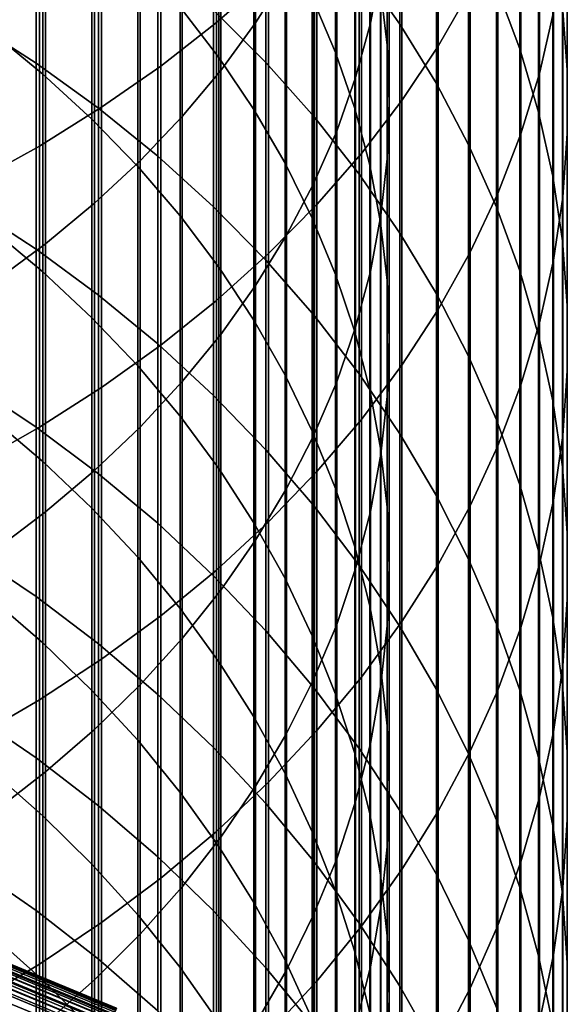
# Model space of a CAD drawing. Header units: metres. Extents: x -28 to 70, y -218 to 28.
# Tile 108 of 256: x 6.51 to 10.5, y -183.75 to -176.58. Entities that reach past the tile are written whole.
import ezdxf

# ---------------------------------------------------------------- set-up
doc = ezdxf.new("R2010")
doc.units = ezdxf.units.M
doc.layers.add('solid_10_261_432_XXX', color=7, linetype='CONTINUOUS')

msp = doc.modelspace()

# ---------------------------------------------------------------- linework, layer by layer
at = {"layer": 'solid_10_261_432_XXX'}
for points in [[(7.940866, -174.519897, 462.402313), (7.940866, -176.602325, 460.319885), (8.320464, -176.269012, 459.995636), (8.320464, -174.195633, 462.069)], [(8.451611, -174.283463, 458.064056), (8.451611, -176.246445, 455.989807), (8.225739, -176.603821, 456.318787), (8.225739, -174.631638, 458.402771)], [(9.139276, -174.348801, 454.242889), (9.139276, -176.206467, 452.168274), (9.062361, -176.606247, 452.516449), (9.062361, -174.738831, 454.601959)], [(9.555864, -174.797318, 458.563965), (9.555864, -176.77388, 456.475342), (9.788918, -176.366898, 456.100677), (9.788918, -174.400803, 458.178223)], [(7.535316, -174.828491, 462.719543), (7.535316, -176.91954, 460.628479), (7.940866, -176.602325, 460.319885), (7.940866, -174.519897, 462.402313)], [(9.136041, -174.594009, 450.763977), (9.136041, -176.355728, 448.683929), (9.183583, -176.767609, 449.023132), (9.183583, -174.996384, 451.11441)], [(8.225739, -174.631638, 458.402771), (8.225739, -176.603821, 456.318787), (7.971979, -176.950928, 456.638306), (7.971979, -174.969803, 458.73175)], [(9.276731, -175.032608, 444.200226), (9.276731, -176.613312, 442.110565), (8.980496, -176.192627, 441.801392), (8.980496, -174.620605, 443.879547)], [(10.293597, -175.096573, 454.931274), (10.293597, -176.972931, 452.835785), (10.395164, -176.526779, 452.447235), (10.395164, -174.661301, 454.530579)], [(9.062361, -174.738831, 454.601959), (9.062361, -176.606247, 452.516449), (8.954721, -177.001984, 452.861084), (8.954721, -175.124924, 454.957367)], [(10.150299, -175.11731, 447.664001), (10.150299, -176.793411, 445.570709), (9.980146, -176.339142, 445.217133), (9.980146, -174.672958, 447.298065)], [(10.495243, -175.172348, 451.267639), (10.495243, -176.947723, 449.171478), (10.460032, -176.485153, 448.790527), (10.460032, -174.720444, 450.874084)], [(8.639299, -174.750351, 447.361786), (8.639299, -176.418259, 445.278717), (8.80873, -176.81929, 445.590851), (8.80873, -175.142624, 447.684845)], [(9.291579, -175.18364, 458.939789), (9.291579, -177.17041, 456.840363), (9.555864, -176.77388, 456.475342), (9.555864, -174.797318, 458.563965)], [(7.105137, -175.120422, 463.019623), (7.105137, -177.219635, 460.92041), (7.535316, -176.91954, 460.628479), (7.535316, -174.828491, 462.719543)], [(7.675883, -174.911865, 444.106262), (7.675883, -176.490021, 442.019958), (7.958051, -176.856934, 442.289642), (7.958051, -175.27121, 444.385925)], [(7.971979, -174.969803, 458.73175), (7.971979, -176.950928, 456.638306), (7.69119, -177.28656, 456.947296), (7.69119, -175.296799, 459.049866)], [(8.301037, -175.395569, 441.215546), (8.301037, -176.89389, 439.117035), (7.920033, -176.512695, 438.852722), (7.920033, -175.021805, 440.940826)], [(9.183583, -174.996384, 451.11441), (9.183583, -176.767609, 449.023132), (9.199989, -177.180923, 449.363525), (9.199989, -175.400162, 451.466064)], [(9.542647, -175.457306, 444.530762), (9.542647, -177.046936, 442.429291), (9.276731, -176.613312, 442.110565), (9.276731, -175.032608, 444.200226)], [(10.158388, -175.526871, 455.327362), (10.158388, -177.413971, 453.219879), (10.293597, -176.972931, 452.835785), (10.293597, -175.096573, 454.931274)], [(6.651737, -175.39473, 463.301605), (6.651737, -177.501617, 461.194733), (7.105137, -177.219635, 460.92041), (7.105137, -175.120422, 463.019623)], [(8.80873, -175.142624, 447.684845), (8.80873, -176.81929, 445.590851), (8.948297, -177.227432, 445.908508), (8.948297, -175.541855, 448.013641)], [(8.954721, -175.124924, 454.957367), (8.954721, -177.001984, 452.861084), (8.816721, -177.392319, 453.201019), (8.816721, -175.505737, 455.307922)], [(10.287278, -175.568451, 448.035553), (10.287278, -177.254623, 445.929688), (10.150299, -176.793411, 445.570709), (10.150299, -175.11731, 447.664001)], [(6.627111, -175.484894, 438.140045), (6.627111, -176.898422, 436.040253), (6.150862, -176.592514, 435.840393), (6.150862, -175.184601, 437.931854)], [(6.297833, -175.172638, 441.051697), (6.297833, -176.666519, 438.959381), (6.677495, -176.977081, 439.174713), (6.677495, -175.477158, 441.275513)], [(8.996925, -175.558517, 459.304443), (8.996925, -177.555191, 457.19458), (9.291579, -177.17041, 456.840363), (9.291579, -175.18364, 458.939789)], [(10.496152, -175.625015, 451.661896), (10.496152, -177.411087, 449.55307), (10.495243, -176.947723, 449.171478), (10.495243, -175.172348, 451.267639)], [(7.69119, -175.296799, 459.049866), (7.69119, -177.28656, 456.947296), (7.384325, -177.609619, 457.24469), (7.384325, -175.611542, 459.356049)], [(7.958051, -175.27121, 444.385925), (7.958051, -176.856934, 442.289642), (8.213237, -177.23645, 442.568573), (8.213237, -175.642899, 444.675232)], [(6.176596, -175.650528, 463.564575), (6.176596, -177.764557, 461.450531), (6.651737, -177.501617, 461.194733), (6.651737, -175.39473, 463.301605)], [(8.65491, -175.78627, 441.502716), (8.65491, -177.292343, 439.393311), (8.301037, -176.89389, 439.117035), (8.301037, -175.395569, 441.215546)], [(9.199989, -175.400162, 451.466064), (9.199989, -177.180923, 449.363525), (9.185204, -177.594284, 449.703949), (9.185204, -175.803986, 451.817749)], [(9.777374, -175.89328, 444.870117), (9.777374, -177.492111, 442.7565), (9.542647, -177.046936, 442.429291), (9.542647, -175.457306, 444.530762)], [(7.0817, -175.807037, 438.363434), (7.0817, -177.226608, 436.254669), (6.627111, -176.898422, 436.040253), (6.627111, -175.484894, 438.140045)], [(6.677495, -175.477158, 441.275513), (6.677495, -176.977081, 439.174713), (7.034518, -177.305283, 439.402283), (7.034518, -175.798965, 441.512024)], [(8.816721, -175.505737, 455.307922), (8.816721, -177.392319, 453.201019), (8.648828, -177.77594, 453.535126), (8.648828, -175.880005, 455.652466)], [(9.989978, -175.95076, 455.71759), (9.989978, -177.848465, 453.598297), (10.158388, -177.413971, 453.219879), (10.158388, -175.526871, 455.327362)], [(8.672868, -175.9207, 459.656799), (8.672868, -177.926941, 457.536804), (8.996925, -177.555191, 457.19458), (8.996925, -175.558517, 459.304443)], [(8.948297, -175.541855, 448.013641), (8.948297, -177.227432, 445.908508), (9.057523, -177.641281, 446.230652), (9.057523, -175.946686, 448.347046)], [(10.390635, -176.024902, 448.411469), (10.390635, -177.721252, 446.292877), (10.287278, -177.254623, 445.929688), (10.287278, -175.568451, 448.035553)], [(7.384325, -175.611542, 459.356049), (7.384325, -177.609619, 457.24469), (7.052423, -177.918976, 457.52948), (7.052423, -175.912933, 459.649231)], [(8.213237, -175.642899, 444.675232), (8.213237, -177.23645, 442.568573), (8.440577, -177.627289, 442.855865), (8.440577, -176.025681, 444.973175)], [(10.462755, -176.076981, 452.055511), (10.462755, -177.873734, 449.934113), (10.496152, -177.411087, 449.55307), (10.496152, -175.625015, 451.661896)], [(7.034518, -175.798965, 441.512024), (7.034518, -177.305283, 439.402283), (7.367691, -177.650009, 439.641327), (7.367691, -176.136963, 441.760468)], [(7.513144, -176.150024, 438.601257), (7.513144, -177.576004, 436.482941), (7.0817, -177.226608, 436.254669), (7.0817, -175.807037, 438.363434)], [(8.980496, -176.192627, 441.801392), (8.980496, -177.706772, 439.680664), (8.65491, -177.292343, 439.393311), (8.65491, -175.78627, 441.502716)], [(9.185204, -175.803986, 451.817749), (9.185204, -177.594284, 449.703949), (9.139276, -178.006271, 450.043243), (9.139276, -176.206467, 452.168274)], [(8.648828, -175.880005, 455.652466), (8.648828, -177.77594, 453.535126), (8.451611, -178.151535, 453.862244), (8.451611, -176.246445, 455.989807)], [(7.052423, -175.912933, 459.649231), (7.052423, -177.918976, 457.52948), (6.69661, -178.213608, 457.80069), (6.69661, -176.199966, 459.928467)], [(8.320464, -176.269012, 459.995636), (8.320464, -178.28447, 457.865936), (8.672868, -177.926941, 457.536804), (8.672868, -175.9207, 459.656799)], [(9.057523, -175.946686, 448.347046), (9.057523, -177.641281, 446.230652), (9.136041, -178.059464, 446.556122), (9.136041, -176.355728, 448.683929)], [(9.980146, -176.339142, 445.217133), (9.980146, -177.947357, 443.091095), (9.777374, -177.492111, 442.7565), (9.777374, -175.89328, 444.870117)], [(9.788918, -176.366898, 456.100677), (9.788918, -178.274979, 453.969757), (9.989978, -177.848465, 453.598297), (9.989978, -175.95076, 455.71759)], [(8.440577, -176.025681, 444.973175), (8.440577, -177.627289, 442.855865), (8.639299, -178.028137, 443.150482), (8.639299, -176.418259, 445.278717)], [(10.460032, -176.485153, 448.790527), (10.460032, -178.191772, 446.659088), (10.390635, -177.721252, 446.292877), (10.390635, -176.024902, 448.411469)], [(10.395164, -176.526779, 452.447235), (10.395164, -178.334152, 450.313293), (10.462755, -177.873734, 449.934113), (10.462755, -176.076981, 452.055511)], [(7.367691, -176.136963, 441.760468), (7.367691, -177.650009, 439.641327), (7.675883, -178.010071, 439.890991), (7.675883, -176.490021, 442.019958)], [(7.920033, -176.512695, 438.852722), (7.920033, -177.94548, 436.724335), (7.513144, -177.576004, 436.482941), (7.513144, -176.150024, 438.601257)], [(6.69661, -176.199966, 459.928467), (6.69661, -178.213608, 457.80069), (6.318093, -178.492493, 458.057434), (6.318093, -176.47168, 460.19281)], [(8.451611, -176.246445, 455.989807), (8.451611, -178.151535, 453.862244), (8.225739, -178.517838, 454.181244), (8.225739, -176.603821, 456.318787)], [(9.276731, -176.613312, 442.110565), (9.276731, -178.135818, 439.97818), (8.980496, -177.706772, 439.680664), (8.980496, -176.192627, 441.801392)], [(9.139276, -176.206467, 452.168274), (9.139276, -178.006271, 450.043243), (9.062361, -178.415497, 450.38028), (9.062361, -176.606247, 452.516449)], [(7.940866, -176.602325, 460.319885), (7.940866, -178.626587, 458.180878), (8.320464, -178.28447, 457.865936), (8.320464, -176.269012, 459.995636)], [(9.136041, -176.355728, 448.683929), (9.136041, -178.059464, 446.556122), (9.183583, -178.48053, 446.88385), (9.183583, -176.767609, 449.023132)], [(9.555864, -176.77388, 456.475342), (9.555864, -178.692154, 454.333038), (9.788918, -178.274979, 453.969757), (9.788918, -176.366898, 456.100677)], [(10.150299, -176.793411, 445.570709), (10.150299, -178.411209, 443.432037), (9.980146, -177.947357, 443.091095), (9.980146, -176.339142, 445.217133)], [(8.639299, -176.418259, 445.278717), (8.639299, -178.028137, 443.150482), (8.80873, -178.437622, 443.451447), (8.80873, -176.81929, 445.590851)], [(7.675883, -176.490021, 442.019958), (7.675883, -178.010071, 439.890991), (7.958051, -178.384277, 440.150452), (7.958051, -176.856934, 442.289642)], [(8.301037, -176.89389, 439.117035), (8.301037, -178.333801, 436.978027), (7.920033, -177.94548, 436.724335), (7.920033, -176.512695, 438.852722)], [(10.293597, -176.972931, 452.835785), (10.293597, -178.790833, 450.689392), (10.395164, -178.334152, 450.313293), (10.395164, -176.526779, 452.447235)], [(10.495243, -176.947723, 449.171478), (10.495243, -178.664658, 447.027161), (10.460032, -178.191772, 446.659088), (10.460032, -176.485153, 448.790527)], [(6.627111, -176.898422, 436.040253), (6.627111, -178.253555, 433.902283), (6.150862, -177.942261, 433.710938), (6.150862, -176.592514, 435.840393)], [(7.535316, -176.91954, 460.628479), (7.535316, -178.952194, 458.480621), (7.940866, -178.626587, 458.180878), (7.940866, -176.602325, 460.319885)], [(8.225739, -176.603821, 456.318787), (8.225739, -178.517838, 454.181244), (7.971979, -178.873611, 454.491089), (7.971979, -176.950928, 456.638306)], [(6.297833, -176.666519, 438.959381), (6.297833, -178.102188, 436.826691), (6.677495, -178.418564, 437.033417), (6.677495, -176.977081, 439.174713)], [(9.062361, -176.606247, 452.516449), (9.062361, -178.415497, 450.38028), (8.954721, -178.820572, 450.713898), (8.954721, -177.001984, 452.861084)], [(9.542647, -177.046936, 442.429291), (9.542647, -178.578064, 440.284821), (9.276731, -178.135818, 439.97818), (9.276731, -176.613312, 442.110565)], [(8.80873, -176.81929, 445.590851), (8.80873, -178.437622, 443.451447), (8.948297, -178.854355, 443.757751), (8.948297, -177.227432, 445.908508)], [(9.183583, -176.767609, 449.023132), (9.183583, -178.48053, 446.88385), (9.199989, -178.903076, 447.212738), (9.199989, -177.180923, 449.363525)], [(9.291579, -177.17041, 456.840363), (9.291579, -179.098587, 454.687012), (9.555864, -178.692154, 454.333038), (9.555864, -176.77388, 456.475342)], [(10.287278, -177.254623, 445.929688), (10.287278, -178.882126, 443.778168), (10.150299, -178.411209, 443.432037), (10.150299, -176.793411, 445.570709)], [(7.958051, -176.856934, 442.289642), (7.958051, -178.384277, 440.150452), (8.213237, -178.771347, 440.418823), (8.213237, -177.23645, 442.568573)], [(7.0817, -177.226608, 436.254669), (7.0817, -178.587524, 434.107574), (6.627111, -178.253555, 433.902283), (6.627111, -176.898422, 436.040253)], [(7.105137, -177.219635, 460.92041), (7.105137, -179.260208, 458.76416), (7.535316, -178.952194, 458.480621), (7.535316, -176.91954, 460.628479)], [(7.971979, -176.950928, 456.638306), (7.971979, -178.873611, 454.491089), (7.69119, -179.217636, 454.79071), (7.69119, -177.28656, 456.947296)], [(8.65491, -177.292343, 439.393311), (8.65491, -178.739731, 437.243225), (8.301037, -178.333801, 436.978027), (8.301037, -176.89389, 439.117035)], [(10.496152, -177.411087, 449.55307), (10.496152, -179.138367, 447.395874), (10.495243, -178.664658, 447.027161), (10.495243, -176.947723, 449.171478)], [(6.677495, -176.977081, 439.174713), (6.677495, -178.418564, 437.033417), (7.034518, -178.752914, 437.251831), (7.034518, -177.305283, 439.402283)], [(8.954721, -177.001984, 452.861084), (8.954721, -178.820572, 450.713898), (8.816721, -179.220123, 451.042938), (8.816721, -177.392319, 453.201019)], [(10.158388, -177.413971, 453.219879), (10.158388, -179.242279, 451.061188), (10.293597, -178.790833, 450.689392), (10.293597, -176.972931, 452.835785)], [(9.777374, -177.492111, 442.7565), (9.777374, -179.032089, 440.59964), (9.542647, -178.578064, 440.284821), (9.542647, -177.046936, 442.429291)], [(8.996925, -177.555191, 457.19458), (8.996925, -179.492966, 455.030487), (9.291579, -179.098587, 454.687012), (9.291579, -177.17041, 456.840363)], [(6.651737, -177.501617, 461.194733), (6.651737, -179.549637, 459.030609), (7.105137, -179.260208, 458.76416), (7.105137, -177.219635, 460.92041)], [(7.513144, -177.576004, 436.482941), (7.513144, -178.943085, 434.326141), (7.0817, -178.587524, 434.107574), (7.0817, -177.226608, 436.254669)], [(8.213237, -177.23645, 442.568573), (8.213237, -178.771347, 440.418823), (8.440577, -179.169952, 440.695221), (8.440577, -177.627289, 442.855865)], [(8.948297, -177.227432, 445.908508), (8.948297, -178.854355, 443.757751), (9.057523, -179.276932, 444.068329), (9.057523, -177.641281, 446.230652)], [(9.199989, -177.180923, 449.363525), (9.199989, -178.903076, 447.212738), (9.185204, -179.325653, 447.541626), (9.185204, -177.594284, 449.703949)], [(7.034518, -177.305283, 439.402283), (7.034518, -178.752914, 437.251831), (7.367691, -179.10408, 437.481293), (7.367691, -177.650009, 439.641327)], [(7.69119, -177.28656, 456.947296), (7.69119, -179.217636, 454.79071), (7.384325, -179.548752, 455.079071), (7.384325, -177.609619, 457.24469)], [(8.980496, -177.706772, 439.680664), (8.980496, -179.161911, 437.519073), (8.65491, -178.739731, 437.243225), (8.65491, -177.292343, 439.393311)], [(10.390635, -177.721252, 446.292877), (10.390635, -179.358582, 444.128357), (10.287278, -178.882126, 443.778168), (10.287278, -177.254623, 445.929688)], [(8.816721, -177.392319, 453.201019), (8.816721, -179.220123, 451.042938), (8.648828, -179.612793, 451.366333), (8.648828, -177.77594, 453.535126)], [(9.989978, -177.848465, 453.598297), (9.989978, -179.687042, 451.42749), (10.158388, -179.242279, 451.061188), (10.158388, -177.413971, 453.219879)], [(10.462755, -177.873734, 449.934113), (10.462755, -179.611328, 447.763977), (10.496152, -179.138367, 447.395874), (10.496152, -177.411087, 449.55307)], [(6.176596, -177.764557, 461.450531), (6.176596, -179.819534, 459.279053), (6.651737, -179.549637, 459.030609), (6.651737, -177.501617, 461.194733)], [(9.980146, -177.947357, 443.091095), (9.980146, -179.496384, 440.92157), (9.777374, -179.032089, 440.59964), (9.777374, -177.492111, 442.7565)], [(7.920033, -177.94548, 436.724335), (7.920033, -179.319061, 434.557251), (7.513144, -178.943085, 434.326141), (7.513144, -177.576004, 436.482941)], [(8.672868, -177.926941, 457.536804), (8.672868, -179.874008, 455.362335), (8.996925, -179.492966, 455.030487), (8.996925, -177.555191, 457.19458)], [(9.185204, -177.594284, 449.703949), (9.185204, -179.325653, 447.541626), (9.139276, -179.746826, 447.869446), (9.139276, -178.006271, 450.043243)], [(7.384325, -177.609619, 457.24469), (7.384325, -179.548752, 455.079071), (7.052423, -179.865845, 455.355225), (7.052423, -177.918976, 457.52948)], [(7.367691, -177.650009, 439.641327), (7.367691, -179.10408, 437.481293), (7.675883, -179.470901, 437.720917), (7.675883, -178.010071, 439.890991)], [(8.440577, -177.627289, 442.855865), (8.440577, -179.169952, 440.695221), (8.639299, -179.578766, 440.978699), (8.639299, -178.028137, 443.150482)], [(9.057523, -177.641281, 446.230652), (9.057523, -179.276932, 444.068329), (9.136041, -179.703918, 444.382172), (9.136041, -178.059464, 446.556122)], [(9.276731, -178.135818, 439.97818), (9.276731, -179.598999, 437.804626), (8.980496, -179.161911, 437.519073), (8.980496, -177.706772, 439.680664)], [(10.460032, -178.191772, 446.659088), (10.460032, -179.83902, 444.481476), (10.390635, -179.358582, 444.128357), (10.390635, -177.721252, 446.292877)], [(8.648828, -177.77594, 453.535126), (8.648828, -179.612793, 451.366333), (8.451611, -179.997269, 451.682983), (8.451611, -178.151535, 453.862244)], [(9.788918, -178.274979, 453.969757), (9.788918, -180.123642, 451.787048), (9.989978, -179.687042, 451.42749), (9.989978, -177.848465, 453.598297)], [(10.395164, -178.334152, 450.313293), (10.395164, -180.082031, 448.130341), (10.462755, -179.611328, 447.763977), (10.462755, -177.873734, 449.934113)], [(6.627111, -178.253555, 433.902283), (6.627111, -179.549271, 431.727783), (6.150862, -179.232834, 431.545105), (6.150862, -177.942261, 433.710938)], [(7.052423, -177.918976, 457.52948), (7.052423, -179.865845, 455.355225), (6.69661, -180.167831, 455.618225), (6.69661, -178.213608, 457.80069)], [(8.301037, -178.333801, 436.978027), (8.301037, -179.714233, 434.800171), (7.920033, -179.319061, 434.557251), (7.920033, -177.94548, 436.724335)], [(8.320464, -178.28447, 457.865936), (8.320464, -180.240463, 455.681488), (8.672868, -179.874008, 455.362335), (8.672868, -177.926941, 457.536804)], [(10.150299, -178.411209, 443.432037), (10.150299, -179.969437, 441.249573), (9.980146, -179.496384, 440.92157), (9.980146, -177.947357, 443.091095)], [(7.675883, -178.010071, 439.890991), (7.675883, -179.470901, 437.720917), (7.958051, -179.852112, 437.970001), (7.958051, -178.384277, 440.150452)], [(8.639299, -178.028137, 443.150482), (8.639299, -179.578766, 440.978699), (8.80873, -179.996384, 441.26825), (8.80873, -178.437622, 443.451447)], [(9.139276, -178.006271, 450.043243), (9.139276, -179.746826, 447.869446), (9.062361, -180.165192, 448.195068), (9.062361, -178.415497, 450.38028)], [(6.297833, -178.102188, 436.826691), (6.297833, -179.478531, 434.655273), (6.677495, -179.800491, 434.85318), (6.677495, -178.418564, 437.033417)], [(9.136041, -178.059464, 446.556122), (9.136041, -179.703918, 444.382172), (9.183583, -180.13385, 444.698181), (9.183583, -178.48053, 446.88385)], [(8.451611, -178.151535, 453.862244), (8.451611, -179.997269, 451.682983), (8.225739, -180.372223, 451.99176), (8.225739, -178.517838, 454.181244)], [(9.542647, -178.578064, 440.284821), (9.542647, -180.04953, 438.098969), (9.276731, -179.598999, 437.804626), (9.276731, -178.135818, 439.97818)], [(6.69661, -178.213608, 457.80069), (6.69661, -180.167831, 455.618225), (6.318093, -180.45369, 455.867188), (6.318093, -178.492493, 458.057434)], [(7.0817, -178.587524, 434.107574), (7.0817, -179.888779, 431.923798), (6.627111, -179.549271, 431.727783), (6.627111, -178.253555, 433.902283)], [(10.495243, -178.664658, 447.027161), (10.495243, -180.321869, 444.836365), (10.460032, -179.83902, 444.481476), (10.460032, -178.191772, 446.659088)], [(7.940866, -178.626587, 458.180878), (7.940866, -180.591141, 455.986877), (8.320464, -180.240463, 455.681488), (8.320464, -178.28447, 457.865936)], [(9.555864, -178.692154, 454.333038), (9.555864, -180.550659, 452.138733), (9.788918, -180.123642, 451.787048), (9.788918, -178.274979, 453.969757)], [(7.958051, -178.384277, 440.150452), (7.958051, -179.852112, 437.970001), (8.213237, -180.246414, 438.2276), (8.213237, -178.771347, 440.418823)], [(8.65491, -178.739731, 437.243225), (8.65491, -180.127319, 435.054077), (8.301037, -179.714233, 434.800171), (8.301037, -178.333801, 436.978027)], [(10.293597, -178.790833, 450.689392), (10.293597, -180.548889, 448.493713), (10.395164, -180.082031, 448.130341), (10.395164, -178.334152, 450.313293)], [(6.677495, -178.418564, 437.033417), (6.677495, -179.800491, 434.85318), (7.034518, -180.140732, 435.062317), (7.034518, -178.752914, 437.251831)], [(8.80873, -178.437622, 443.451447), (8.80873, -179.996384, 441.26825), (8.948297, -180.421402, 441.562958), (8.948297, -178.854355, 443.757751)], [(9.062361, -178.415497, 450.38028), (9.062361, -180.165192, 448.195068), (8.954721, -180.5793, 448.517395), (8.954721, -178.820572, 450.713898)], [(10.287278, -178.882126, 443.778168), (10.287278, -180.449722, 441.582581), (10.150299, -179.969437, 441.249573), (10.150299, -178.411209, 443.432037)], [(8.225739, -178.517838, 454.181244), (8.225739, -180.372223, 451.99176), (7.971979, -180.736404, 452.291687), (7.971979, -178.873611, 454.491089)], [(9.183583, -178.48053, 446.88385), (9.183583, -180.13385, 444.698181), (9.199989, -180.565292, 445.015289), (9.199989, -178.903076, 447.212738)], [(7.513144, -178.943085, 434.326141), (7.513144, -180.250214, 432.132477), (7.0817, -179.888779, 431.923798), (7.0817, -178.587524, 434.107574)], [(9.777374, -179.032089, 440.59964), (9.777374, -180.512039, 438.401154), (9.542647, -180.04953, 438.098969), (9.542647, -178.578064, 440.284821)], [(7.535316, -178.952194, 458.480621), (7.535316, -180.924881, 456.277527), (7.940866, -180.591141, 455.986877), (7.940866, -178.626587, 458.180878)], [(10.496152, -179.138367, 447.395874), (10.496152, -180.805557, 445.191864), (10.495243, -180.321869, 444.836365), (10.495243, -178.664658, 447.027161)], [(7.034518, -178.752914, 437.251831), (7.034518, -180.140732, 435.062317), (7.367691, -180.498093, 435.281982), (7.367691, -179.10408, 437.481293)], [(8.980496, -179.161911, 437.519073), (8.980496, -180.556946, 435.318176), (8.65491, -180.127319, 435.054077), (8.65491, -178.739731, 437.243225)], [(9.291579, -179.098587, 454.687012), (9.291579, -180.96669, 452.481354), (9.555864, -180.550659, 452.138733), (9.555864, -178.692154, 454.333038)], [(8.213237, -178.771347, 440.418823), (8.213237, -180.246414, 438.2276), (8.440577, -180.652496, 438.49292), (8.440577, -179.169952, 440.695221)], [(8.954721, -178.820572, 450.713898), (8.954721, -180.5793, 448.517395), (8.816721, -180.987778, 448.835297), (8.816721, -179.220123, 451.042938)], [(10.158388, -179.242279, 451.061188), (10.158388, -181.010422, 448.852936), (10.293597, -180.548889, 448.493713), (10.293597, -178.790833, 450.689392)], [(7.971979, -178.873611, 454.491089), (7.971979, -180.736404, 452.291687), (7.69119, -181.088547, 452.581726), (7.69119, -179.217636, 454.79071)], [(8.948297, -178.854355, 443.757751), (8.948297, -180.421402, 441.562958), (9.057523, -180.852386, 441.861786), (9.057523, -179.276932, 444.068329)], [(10.390635, -179.358582, 444.128357), (10.390635, -180.935654, 441.919525), (10.287278, -180.449722, 441.582581), (10.287278, -178.882126, 443.778168)], [(7.105137, -179.260208, 458.76416), (7.105137, -181.240601, 456.55249), (7.535316, -180.924881, 456.277527), (7.535316, -178.952194, 458.480621)], [(7.920033, -179.319061, 434.557251), (7.920033, -180.632416, 432.353149), (7.513144, -180.250214, 432.132477), (7.513144, -178.943085, 434.326141)], [(9.199989, -178.903076, 447.212738), (9.199989, -180.565292, 445.015289), (9.185204, -180.99678, 445.332428), (9.185204, -179.325653, 447.541626)], [(9.980146, -179.496384, 440.92157), (9.980146, -180.985031, 438.710175), (9.777374, -180.512039, 438.401154), (9.777374, -179.032089, 440.59964)], [(7.367691, -179.10408, 437.481293), (7.367691, -180.498093, 435.281982), (7.675883, -180.871368, 435.511444), (7.675883, -179.470901, 437.720917)], [(8.996925, -179.492966, 455.030487), (8.996925, -181.370392, 452.813812), (9.291579, -180.96669, 452.481354), (9.291579, -179.098587, 454.687012)], [(8.440577, -179.169952, 440.695221), (8.440577, -180.652496, 438.49292), (8.639299, -181.06897, 438.764984), (8.639299, -179.578766, 440.978699)], [(9.276731, -179.598999, 437.804626), (9.276731, -181.001724, 435.591583), (8.980496, -180.556946, 435.318176), (8.980496, -179.161911, 437.519073)], [(10.462755, -179.611328, 447.763977), (10.462755, -181.288483, 445.546814), (10.496152, -180.805557, 445.191864), (10.496152, -179.138367, 447.395874)], [(6.627111, -179.549271, 431.727783), (6.627111, -180.784576, 429.518433), (6.150862, -180.463226, 429.344513), (6.150862, -179.232834, 431.545105)], [(7.69119, -179.217636, 454.79071), (7.69119, -181.088547, 452.581726), (7.384325, -181.42749, 452.86087), (7.384325, -179.548752, 455.079071)], [(8.816721, -179.220123, 451.042938), (8.816721, -180.987778, 448.835297), (8.648828, -181.389206, 449.147766), (8.648828, -179.612793, 451.366333)], [(9.989978, -179.687042, 451.42749), (9.989978, -181.465103, 449.206848), (10.158388, -181.010422, 448.852936), (10.158388, -179.242279, 451.061188)], [(6.651737, -179.549637, 459.030609), (6.651737, -181.537262, 456.810852), (7.105137, -181.240601, 456.55249), (7.105137, -179.260208, 458.76416)], [(8.301037, -179.714233, 434.800171), (8.301037, -181.034134, 432.585083), (7.920033, -180.632416, 432.353149), (7.920033, -179.319061, 434.557251)], [(9.057523, -179.276932, 444.068329), (9.057523, -180.852386, 441.861786), (9.136041, -181.287842, 442.163727), (9.136041, -179.703918, 444.382172)], [(9.185204, -179.325653, 447.541626), (9.185204, -180.99678, 445.332428), (9.139276, -181.426834, 445.648499), (9.139276, -179.746826, 447.869446)], [(10.460032, -179.83902, 444.481476), (10.460032, -181.425629, 442.259277), (10.390635, -180.935654, 441.919525), (10.390635, -179.358582, 444.128357)], [(7.675883, -179.470901, 437.720917), (7.675883, -180.871368, 435.511444), (7.958051, -181.259293, 435.749908), (7.958051, -179.852112, 437.970001)], [(6.297833, -179.478531, 434.655273), (6.297833, -180.794525, 432.446747), (6.677495, -181.121826, 432.635712), (6.677495, -179.800491, 434.85318)], [(8.672868, -179.874008, 455.362335), (8.672868, -181.760437, 453.13504), (8.996925, -181.370392, 452.813812), (8.996925, -179.492966, 455.030487)], [(10.150299, -179.969437, 441.249573), (10.150299, -181.466949, 439.025024), (9.980146, -180.985031, 438.710175), (9.980146, -179.496384, 440.92157)], [(6.176596, -179.819534, 459.279053), (6.176596, -181.813889, 457.051788), (6.651737, -181.537262, 456.810852), (6.651737, -179.549637, 459.030609)], [(7.0817, -179.888779, 431.923798), (7.0817, -181.129349, 429.705017), (6.627111, -180.784576, 429.518433), (6.627111, -179.549271, 431.727783)], [(7.384325, -179.548752, 455.079071), (7.384325, -181.42749, 452.86087), (7.052423, -181.752075, 453.128174), (7.052423, -179.865845, 455.355225)], [(8.648828, -179.612793, 451.366333), (8.648828, -181.389206, 449.147766), (8.451611, -181.782257, 449.453674), (8.451611, -179.997269, 451.682983)], [(8.639299, -179.578766, 440.978699), (8.639299, -181.06897, 438.764984), (8.80873, -181.4944, 439.042938), (8.80873, -179.996384, 441.26825)], [(9.542647, -180.04953, 438.098969), (9.542647, -181.46019, 435.873383), (9.276731, -181.001724, 435.591583), (9.276731, -179.598999, 437.804626)], [(10.395164, -180.082031, 448.130341), (10.395164, -181.769089, 445.900055), (10.462755, -181.288483, 445.546814), (10.462755, -179.611328, 447.763977)], [(9.788918, -180.123642, 451.787048), (9.788918, -181.911438, 449.55423), (9.989978, -181.465103, 449.206848), (9.989978, -179.687042, 451.42749)], [(8.65491, -180.127319, 435.054077), (8.65491, -181.454056, 432.827515), (8.301037, -181.034134, 432.585083), (8.301037, -179.714233, 434.800171)], [(9.139276, -179.746826, 447.869446), (9.139276, -181.426834, 445.648499), (9.062361, -181.854004, 445.962463), (9.062361, -180.165192, 448.195068)], [(9.136041, -179.703918, 444.382172), (9.136041, -181.287842, 442.163727), (9.183583, -181.726334, 442.467773), (9.183583, -180.13385, 444.698181)], [(6.677495, -179.800491, 434.85318), (6.677495, -181.121826, 432.635712), (7.034518, -181.467697, 432.835388), (7.034518, -180.140732, 435.062317)], [(7.052423, -179.865845, 455.355225), (7.052423, -181.752075, 453.128174), (6.69661, -182.061188, 453.382751), (6.69661, -180.167831, 455.618225)], [(7.513144, -180.250214, 432.132477), (7.513144, -181.496414, 429.903656), (7.0817, -181.129349, 429.705017), (7.0817, -179.888779, 431.923798)], [(7.958051, -179.852112, 437.970001), (7.958051, -181.259293, 435.749908), (8.213237, -181.660553, 435.996552), (8.213237, -180.246414, 438.2276)], [(8.320464, -180.240463, 455.681488), (8.320464, -182.135544, 453.44397), (8.672868, -181.760437, 453.13504), (8.672868, -179.874008, 455.362335)], [(10.495243, -180.321869, 444.836365), (10.495243, -181.918076, 442.600739), (10.460032, -181.425629, 442.259277), (10.460032, -179.83902, 444.481476)], [(10.287278, -180.449722, 441.582581), (10.287278, -181.956223, 439.344666), (10.150299, -181.466949, 439.025024), (10.150299, -179.969437, 441.249573)], [(8.451611, -179.997269, 451.682983), (8.451611, -181.782257, 449.453674), (8.225739, -182.165573, 449.752045), (8.225739, -180.372223, 451.99176)], [(8.80873, -179.996384, 441.26825), (8.80873, -181.4944, 439.042938), (8.948297, -181.927383, 439.325836), (8.948297, -180.421402, 441.562958)], [(9.777374, -180.512039, 438.401154), (9.777374, -181.930862, 436.16272), (9.542647, -181.46019, 435.873383), (9.542647, -180.04953, 438.098969)], [(10.293597, -180.548889, 448.493713), (10.293597, -182.245804, 446.250458), (10.395164, -181.769089, 445.900055), (10.395164, -180.082031, 448.130341)], [(6.69661, -180.167831, 455.618225), (6.69661, -182.061188, 453.382751), (6.318093, -182.353806, 453.623718), (6.318093, -180.45369, 455.867188)], [(7.034518, -180.140732, 435.062317), (7.034518, -181.467697, 432.835388), (7.367691, -181.830978, 433.045135), (7.367691, -180.498093, 435.281982)], [(8.980496, -180.556946, 435.318176), (8.980496, -181.890793, 433.079681), (8.65491, -181.454056, 432.827515), (8.65491, -180.127319, 435.054077)], [(9.062361, -180.165192, 448.195068), (9.062361, -181.854004, 445.962463), (8.954721, -182.27684, 446.273254), (8.954721, -180.5793, 448.517395)], [(9.183583, -180.13385, 444.698181), (9.183583, -181.726334, 442.467773), (9.199989, -182.166351, 442.772888), (9.199989, -180.565292, 445.015289)], [(9.555864, -180.550659, 452.138733), (9.555864, -182.347992, 449.894012), (9.788918, -181.911438, 449.55423), (9.788918, -180.123642, 451.787048)], [(7.920033, -180.632416, 432.353149), (7.920033, -181.884552, 430.113708), (7.513144, -181.496414, 429.903656), (7.513144, -180.250214, 432.132477)], [(7.940866, -180.591141, 455.986877), (7.940866, -182.494492, 453.739594), (8.320464, -182.135544, 453.44397), (8.320464, -180.240463, 455.681488)], [(8.213237, -180.246414, 438.2276), (8.213237, -181.660553, 435.996552), (8.440577, -182.073792, 436.25058), (8.440577, -180.652496, 438.49292)], [(10.496152, -180.805557, 445.191864), (10.496152, -182.411377, 442.94278), (10.495243, -181.918076, 442.600739), (10.495243, -180.321869, 444.836365)], [(8.225739, -180.372223, 451.99176), (8.225739, -182.165573, 449.752045), (7.971979, -182.537872, 450.041809), (7.971979, -180.736404, 452.291687)], [(6.627111, -180.784576, 429.518433), (6.627111, -181.958542, 427.275848), (6.150862, -181.632507, 427.11087), (6.150862, -180.463226, 429.344513)], [(8.948297, -180.421402, 441.562958), (8.948297, -181.927383, 439.325836), (9.057523, -182.366425, 439.612671), (9.057523, -180.852386, 441.861786)], [(10.390635, -180.935654, 441.919525), (10.390635, -182.451248, 439.668091), (10.287278, -181.956223, 439.344666), (10.287278, -180.449722, 441.582581)], [(7.367691, -180.498093, 435.281982), (7.367691, -181.830978, 433.045135), (7.675883, -182.210434, 433.264221), (7.675883, -180.871368, 435.511444)], [(9.980146, -180.985031, 438.710175), (9.980146, -182.412186, 436.458588), (9.777374, -181.930862, 436.16272), (9.777374, -180.512039, 438.401154)], [(10.158388, -181.010422, 448.852936), (10.158388, -182.717056, 446.596802), (10.293597, -182.245804, 446.250458), (10.293597, -180.548889, 448.493713)], [(7.535316, -180.924881, 456.277527), (7.535316, -182.836121, 454.020935), (7.940866, -182.494492, 453.739594), (7.940866, -180.591141, 455.986877)], [(8.954721, -180.5793, 448.517395), (8.954721, -182.27684, 446.273254), (8.816721, -182.693909, 446.579803), (8.816721, -180.987778, 448.835297)], [(9.276731, -181.001724, 435.591583), (9.276731, -182.342941, 433.340729), (8.980496, -181.890793, 433.079681), (8.980496, -180.556946, 435.318176)], [(9.199989, -180.565292, 445.015289), (9.199989, -182.166351, 442.772888), (9.185204, -182.6064, 443.078003), (9.185204, -180.99678, 445.332428)], [(9.291579, -180.96669, 452.481354), (9.291579, -182.773315, 450.225037), (9.555864, -182.347992, 449.894012), (9.555864, -180.550659, 452.138733)], [(8.301037, -181.034134, 432.585083), (8.301037, -182.292511, 430.334473), (7.920033, -181.884552, 430.113708), (7.920033, -180.632416, 432.353149)], [(8.440577, -180.652496, 438.49292), (8.440577, -182.073792, 436.25058), (8.639299, -182.497604, 436.511078), (8.639299, -181.06897, 438.764984)], [(7.971979, -180.736404, 452.291687), (7.971979, -182.537872, 450.041809), (7.69119, -182.897888, 450.322021), (7.69119, -181.088547, 452.581726)], [(6.297833, -180.794525, 432.446747), (6.297833, -182.049179, 430.202789), (6.677495, -182.381546, 430.38266), (6.677495, -181.121826, 432.635712)], [(7.0817, -181.129349, 429.705017), (7.0817, -182.308319, 427.452881), (6.627111, -181.958542, 427.275848), (6.627111, -180.784576, 429.518433)], [(10.462755, -181.288483, 445.546814), (10.462755, -182.9039, 443.284302), (10.496152, -182.411377, 442.94278), (10.496152, -180.805557, 445.191864)], [(7.675883, -180.871368, 435.511444), (7.675883, -182.210434, 433.264221), (7.958051, -182.604782, 433.491882), (7.958051, -181.259293, 435.749908)], [(9.057523, -180.852386, 441.861786), (9.057523, -182.366425, 439.612671), (9.136041, -182.810043, 439.902496), (9.136041, -181.287842, 442.163727)], [(7.105137, -181.240601, 456.55249), (7.105137, -183.159286, 454.287109), (7.535316, -182.836121, 454.020935), (7.535316, -180.924881, 456.277527)], [(8.996925, -181.370392, 452.813812), (8.996925, -183.18602, 450.546265), (9.291579, -182.773315, 450.225037), (9.291579, -180.96669, 452.481354)], [(10.460032, -181.425629, 442.259277), (10.460032, -182.950409, 439.994202), (10.390635, -182.451248, 439.668091), (10.390635, -180.935654, 441.919525)], [(8.65491, -181.454056, 432.827515), (8.65491, -182.718933, 430.565247), (8.301037, -182.292511, 430.334473), (8.301037, -181.034134, 432.585083)], [(8.816721, -180.987778, 448.835297), (8.816721, -182.693909, 446.579803), (8.648828, -183.103806, 446.881073), (8.648828, -181.389206, 449.147766)], [(9.185204, -180.99678, 445.332428), (9.185204, -182.6064, 443.078003), (9.139276, -183.044998, 443.382111), (9.139276, -181.426834, 445.648499)], [(9.542647, -181.46019, 435.873383), (9.542647, -182.809006, 433.609802), (9.276731, -182.342941, 433.340729), (9.276731, -181.001724, 435.591583)], [(10.150299, -181.466949, 439.025024), (10.150299, -182.902603, 436.76004), (9.980146, -182.412186, 436.458588), (9.980146, -180.985031, 438.710175)], [(9.989978, -181.465103, 449.206848), (9.989978, -183.181305, 446.938049), (10.158388, -182.717056, 446.596802), (10.158388, -181.010422, 448.852936)], [(6.677495, -181.121826, 432.635712), (6.677495, -182.381546, 430.38266), (7.034518, -182.732788, 430.572754), (7.034518, -181.467697, 432.835388)], [(7.69119, -181.088547, 452.581726), (7.69119, -182.897888, 450.322021), (7.384325, -183.2444, 450.591705), (7.384325, -181.42749, 452.86087)], [(8.639299, -181.06897, 438.764984), (8.639299, -182.497604, 436.511078), (8.80873, -182.930542, 436.777222), (8.80873, -181.4944, 439.042938)], [(7.513144, -181.496414, 429.903656), (7.513144, -182.68071, 427.641327), (7.0817, -182.308319, 427.452881), (7.0817, -181.129349, 429.705017)], [(6.651737, -181.537262, 456.810852), (6.651737, -183.462952, 454.537201), (7.105137, -183.159286, 454.287109), (7.105137, -181.240601, 456.55249)], [(7.958051, -181.259293, 435.749908), (7.958051, -182.604782, 433.491882), (8.213237, -183.01268, 433.727386), (8.213237, -181.660553, 435.996552)], [(9.136041, -181.287842, 442.163727), (9.136041, -182.810043, 439.902496), (9.183583, -183.256744, 440.194336), (9.183583, -181.726334, 442.467773)], [(10.395164, -181.769089, 445.900055), (10.395164, -183.394058, 443.624146), (10.462755, -182.9039, 443.284302), (10.462755, -181.288483, 445.546814)], [(8.648828, -181.389206, 449.147766), (8.648828, -183.103806, 446.881073), (8.451611, -183.505142, 447.176056), (8.451611, -181.782257, 449.453674)], [(8.672868, -181.760437, 453.13504), (8.672868, -183.584763, 450.856628), (8.996925, -183.18602, 450.546265), (8.996925, -181.370392, 452.813812)], [(7.034518, -181.467697, 432.835388), (7.034518, -182.732788, 430.572754), (7.367691, -183.101715, 430.7724), (7.367691, -181.830978, 433.045135)], [(7.384325, -181.42749, 452.86087), (7.384325, -183.2444, 450.591705), (7.052423, -183.576218, 450.849976), (7.052423, -181.752075, 453.128174)], [(8.980496, -181.890793, 433.079681), (8.980496, -183.16246, 430.805267), (8.65491, -182.718933, 430.565247), (8.65491, -181.454056, 432.827515)], [(9.139276, -181.426834, 445.648499), (9.139276, -183.044998, 443.382111), (9.062361, -183.480667, 443.684204), (9.062361, -181.854004, 445.962463)], [(9.777374, -181.930862, 436.16272), (9.777374, -183.28746, 433.886047), (9.542647, -182.809006, 433.609802), (9.542647, -181.46019, 435.873383)], [(9.788918, -181.911438, 449.55423), (9.788918, -183.637054, 447.27301), (9.989978, -183.181305, 446.938049), (9.989978, -181.465103, 449.206848)], [(10.287278, -181.956223, 439.344666), (10.287278, -183.400497, 437.066101), (10.150299, -182.902603, 436.76004), (10.150299, -181.466949, 439.025024)], [(10.495243, -181.918076, 442.600739), (10.495243, -183.452087, 440.32196), (10.460032, -182.950409, 439.994202), (10.460032, -181.425629, 442.259277)], [(6.176596, -181.813889, 457.051788), (6.176596, -183.746124, 454.770416), (6.651737, -183.462952, 454.537201), (6.651737, -181.537262, 456.810852)], [(7.920033, -181.884552, 430.113708), (7.920033, -183.074493, 427.840607), (7.513144, -182.68071, 427.641327), (7.513144, -181.496414, 429.903656)], [(8.80873, -181.4944, 439.042938), (8.80873, -182.930542, 436.777222), (8.948297, -183.37114, 437.048065), (8.948297, -181.927383, 439.325836)], [(6.627111, -181.958542, 427.275848), (6.627111, -183.070267, 425.001801), (6.150862, -182.739807, 424.845856), (6.150862, -181.632507, 427.11087)], [(8.213237, -181.660553, 435.996552), (8.213237, -183.01268, 433.727386), (8.440577, -183.432755, 433.96994), (8.440577, -182.073792, 436.25058)], [(7.052423, -181.752075, 453.128174), (7.052423, -183.576218, 450.849976), (6.69661, -183.892227, 451.095947), (6.69661, -182.061188, 453.382751)], [(8.320464, -182.135544, 453.44397), (8.320464, -183.968246, 451.15509), (8.672868, -183.584763, 450.856628), (8.672868, -181.760437, 453.13504)], [(9.183583, -181.726334, 442.467773), (9.183583, -183.256744, 440.194336), (9.199989, -183.705002, 440.487213), (9.199989, -182.166351, 442.772888)], [(10.293597, -182.245804, 446.250458), (10.293597, -183.880234, 443.961273), (10.395164, -183.394058, 443.624146), (10.395164, -181.769089, 445.900055)], [(7.367691, -181.830978, 433.045135), (7.367691, -183.101715, 430.7724), (7.675883, -183.487061, 430.980927), (7.675883, -182.210434, 433.264221)], [(8.451611, -181.782257, 449.453674), (8.451611, -183.505142, 447.176056), (8.225739, -183.89653, 447.463745), (8.225739, -182.165573, 449.752045)], [(8.301037, -182.292511, 430.334473), (8.301037, -183.488373, 428.050049), (7.920033, -183.074493, 427.840607), (7.920033, -181.884552, 430.113708)], [(9.062361, -181.854004, 445.962463), (9.062361, -183.480667, 443.684204), (8.954721, -183.911896, 443.983215), (8.954721, -182.27684, 446.273254)], [(9.276731, -182.342941, 433.340729), (9.276731, -183.621628, 431.053772), (8.980496, -183.16246, 430.805267), (8.980496, -181.890793, 433.079681)], [(9.555864, -182.347992, 449.894012), (9.555864, -184.082794, 447.600616), (9.788918, -183.637054, 447.27301), (9.788918, -181.911438, 449.55423)], [(7.0817, -182.308319, 427.452881), (7.0817, -183.424789, 425.169098), (6.627111, -183.070267, 425.001801), (6.627111, -181.958542, 427.275848)], [(8.948297, -181.927383, 439.325836), (8.948297, -183.37114, 437.048065), (9.057523, -183.817932, 437.322693), (9.057523, -182.366425, 439.612671)], [(9.980146, -182.412186, 436.458588), (9.980146, -183.776764, 434.168549), (9.777374, -183.28746, 433.886047), (9.777374, -181.930862, 436.16272)], [(10.390635, -182.451248, 439.668091), (10.390635, -183.904251, 437.375763), (10.287278, -183.400497, 437.066101), (10.287278, -181.956223, 439.344666)], [(10.496152, -182.411377, 442.94278), (10.496152, -183.95462, 440.650299), (10.495243, -183.452087, 440.32196), (10.495243, -181.918076, 442.600739)], [(6.297833, -182.049179, 430.202789), (6.297833, -183.241516, 427.92511), (6.677495, -183.57872, 428.095764), (6.677495, -182.381546, 430.38266)], [(6.69661, -182.061188, 453.382751), (6.69661, -183.892227, 451.095947), (6.318093, -184.191376, 451.328766), (6.318093, -182.353806, 453.623718)], [(8.440577, -182.073792, 436.25058), (8.440577, -183.432755, 433.96994), (8.639299, -183.863586, 434.218658), (8.639299, -182.497604, 436.511078)], [(7.940866, -182.494492, 453.739594), (7.940866, -184.335205, 451.440735), (8.320464, -183.968246, 451.15509), (8.320464, -182.135544, 453.44397)], [(8.225739, -182.165573, 449.752045), (8.225739, -183.89653, 447.463745), (7.971979, -184.276672, 447.743134), (7.971979, -182.537872, 450.041809)], [(9.199989, -182.166351, 442.772888), (9.199989, -183.705002, 440.487213), (9.185204, -184.15329, 440.78009), (9.185204, -182.6064, 443.078003)], [(7.675883, -182.210434, 433.264221), (7.675883, -183.487061, 430.980927), (7.958051, -183.887543, 431.197662), (7.958051, -182.604782, 433.491882)], [(10.158388, -182.717056, 446.596802), (10.158388, -184.360855, 444.294525), (10.293597, -183.880234, 443.961273), (10.293597, -182.245804, 446.250458)], [(7.513144, -182.68071, 427.641327), (7.513144, -183.802231, 425.347229), (7.0817, -183.424789, 425.169098), (7.0817, -182.308319, 427.452881)], [(8.65491, -182.718933, 430.565247), (8.65491, -183.921005, 428.268982), (8.301037, -183.488373, 428.050049), (8.301037, -182.292511, 430.334473)], [(8.954721, -182.27684, 446.273254), (8.954721, -183.911896, 443.983215), (8.816721, -184.337265, 444.278168), (8.816721, -182.693909, 446.579803)], [(9.542647, -182.809006, 433.609802), (9.542647, -184.094925, 431.309906), (9.276731, -183.621628, 431.053772), (9.276731, -182.342941, 433.340729)], [(6.677495, -182.381546, 430.38266), (6.677495, -183.57872, 428.095764), (7.034518, -183.935059, 428.276093), (7.034518, -182.732788, 430.572754)], [(9.057523, -182.366425, 439.612671), (9.057523, -183.817932, 437.322693), (9.136041, -184.269363, 437.600189), (9.136041, -182.810043, 439.902496)], [(9.291579, -182.773315, 450.225037), (9.291579, -184.517075, 447.91983), (9.555864, -184.082794, 447.600616), (9.555864, -182.347992, 449.894012)], [(10.150299, -182.902603, 436.76004), (10.150299, -184.275299, 434.45636), (9.980146, -183.776764, 434.168549), (9.980146, -182.412186, 436.458588)], [(10.462755, -182.9039, 443.284302), (10.462755, -184.45636, 440.978088), (10.496152, -183.95462, 440.650299), (10.496152, -182.411377, 442.94278)], [(10.460032, -182.950409, 439.994202), (10.460032, -184.412201, 437.687988), (10.390635, -183.904251, 437.375763), (10.390635, -182.451248, 439.668091)], [(7.535316, -182.836121, 454.020935), (7.535316, -184.684448, 451.712555), (7.940866, -184.335205, 451.440735), (7.940866, -182.494492, 453.739594)], [(7.971979, -182.537872, 450.041809), (7.971979, -184.276672, 447.743134), (7.69119, -184.644272, 448.013336), (7.69119, -182.897888, 450.322021)], [(8.639299, -182.497604, 436.511078), (8.639299, -183.863586, 434.218658), (8.80873, -184.303696, 434.472748), (8.80873, -182.930542, 436.777222)], [(7.958051, -182.604782, 433.491882), (7.958051, -183.887543, 431.197662), (8.213237, -184.301773, 431.421844), (8.213237, -183.01268, 433.727386)], [(9.185204, -182.6064, 443.078003), (9.185204, -184.15329, 440.78009), (9.139276, -184.600113, 441.072021), (9.139276, -183.044998, 443.382111)], [(7.920033, -183.074493, 427.840607), (7.920033, -184.201355, 425.535583), (7.513144, -183.802231, 425.347229), (7.513144, -182.68071, 427.641327)], [(8.816721, -182.693909, 446.579803), (8.816721, -184.337265, 444.278168), (8.648828, -184.75531, 444.568024), (8.648828, -183.103806, 446.881073)], [(6.627111, -183.070267, 425.001801), (6.627111, -184.118896, 422.697968), (6.150862, -183.784271, 422.551178), (6.150862, -182.739807, 424.845856)], [(7.034518, -182.732788, 430.572754), (7.034518, -183.935059, 428.276093), (7.367691, -184.309341, 428.465515), (7.367691, -183.101715, 430.7724)], [(8.980496, -183.16246, 430.805267), (8.980496, -184.370987, 428.496704), (8.65491, -183.921005, 428.268982), (8.65491, -182.718933, 430.565247)], [(8.996925, -183.18602, 450.546265), (8.996925, -184.938477, 448.229553), (9.291579, -184.517075, 447.91983), (9.291579, -182.773315, 450.225037)], [(9.989978, -183.181305, 446.938049), (9.989978, -184.834335, 444.622833), (10.158388, -184.360855, 444.294525), (10.158388, -182.717056, 446.596802)], [(7.105137, -183.159286, 454.287109), (7.105137, -185.014832, 451.969696), (7.535316, -184.684448, 451.712555), (7.535316, -182.836121, 454.020935)], [(9.136041, -182.810043, 439.902496), (9.136041, -184.269363, 437.600189), (9.183583, -184.723938, 437.879608), (9.183583, -183.256744, 440.194336)], [(9.777374, -183.28746, 433.886047), (9.777374, -184.580826, 431.572845), (9.542647, -184.094925, 431.309906), (9.542647, -182.809006, 433.609802)], [(7.69119, -182.897888, 450.322021), (7.69119, -184.644272, 448.013336), (7.384325, -184.998077, 448.273376), (7.384325, -183.2444, 450.591705)], [(10.287278, -183.400497, 437.066101), (10.287278, -184.781433, 434.748596), (10.150299, -184.275299, 434.45636), (10.150299, -182.902603, 436.76004)], [(10.395164, -183.394058, 443.624146), (10.395164, -184.955704, 441.304321), (10.462755, -184.45636, 440.978088), (10.462755, -182.9039, 443.284302)], [(8.80873, -182.930542, 436.777222), (8.80873, -184.303696, 434.472748), (8.948297, -184.751602, 434.731354), (8.948297, -183.37114, 437.048065)], [(10.495243, -183.452087, 440.32196), (10.495243, -184.922714, 438.001801), (10.460032, -184.412201, 437.687988), (10.460032, -182.950409, 439.994202)], [(8.213237, -183.01268, 433.727386), (8.213237, -184.301773, 431.421844), (8.440577, -184.728378, 431.65271), (8.440577, -183.432755, 433.96994)], [(9.139276, -183.044998, 443.382111), (9.139276, -184.600113, 441.072021), (9.062361, -185.04393, 441.361969), (9.062361, -183.480667, 443.684204)], [(7.0817, -183.424789, 425.169098), (7.0817, -184.477905, 422.855438), (6.627111, -184.118896, 422.697968), (6.627111, -183.070267, 425.001801)], [(7.367691, -183.101715, 430.7724), (7.367691, -184.309341, 428.465515), (7.675883, -184.700287, 428.663361), (7.675883, -183.487061, 430.980927)], [(8.301037, -183.488373, 428.050049), (8.301037, -184.62085, 425.733551), (7.920033, -184.201355, 425.535583), (7.920033, -183.074493, 427.840607)], [(8.648828, -183.103806, 446.881073), (8.648828, -184.75531, 444.568024), (8.451611, -185.164612, 444.851837), (8.451611, -183.505142, 447.176056)], [(6.651737, -183.462952, 454.537201), (6.651737, -185.325272, 452.211334), (7.105137, -185.014832, 451.969696), (7.105137, -183.159286, 454.287109)], [(8.672868, -183.584763, 450.856628), (8.672868, -185.345612, 448.528809), (8.996925, -184.938477, 448.229553), (8.996925, -183.18602, 450.546265)], [(9.276731, -183.621628, 431.053772), (9.276731, -184.836823, 428.732452), (8.980496, -184.370987, 428.496704), (8.980496, -183.16246, 430.805267)], [(9.788918, -183.637054, 447.27301), (9.788918, -185.299133, 444.945099), (9.989978, -184.834335, 444.622833), (9.989978, -183.181305, 446.938049)], [(6.297833, -183.241516, 427.92511), (6.297833, -184.370636, 425.615448), (6.677495, -184.712418, 425.776764), (6.677495, -183.57872, 428.095764)], [(7.384325, -183.2444, 450.591705), (7.384325, -184.998077, 448.273376), (7.052423, -185.336899, 448.5224), (7.052423, -183.576218, 450.849976)], [(9.183583, -183.256744, 440.194336), (9.183583, -184.723938, 437.879608), (9.199989, -185.180084, 438.160004), (9.199989, -183.705002, 440.487213)], [(9.980146, -183.776764, 434.168549), (9.980146, -185.077713, 431.841766), (9.777374, -184.580826, 431.572845), (9.777374, -183.28746, 433.886047)], [(8.948297, -183.37114, 437.048065), (8.948297, -184.751602, 434.731354), (9.057523, -185.20578, 434.993591), (9.057523, -183.817932, 437.322693)], [(10.390635, -183.904251, 437.375763), (10.390635, -185.293533, 435.04425), (10.287278, -184.781433, 434.748596), (10.287278, -183.400497, 437.066101)], [(10.293597, -183.880234, 443.961273), (10.293597, -185.450989, 441.62793), (10.395164, -184.955704, 441.304321), (10.395164, -183.394058, 443.624146)], [(6.176596, -183.746124, 454.770416), (6.176596, -185.614761, 452.436646), (6.651737, -185.325272, 452.211334), (6.651737, -183.462952, 454.537201)], [(6.37034, -183.506409, 235.45108), (7.186135, -183.845154, 235.45108), (7.194339, -183.826706, 235.430862), (6.377613, -183.487579, 235.430862)], [(6.383543, -183.472229, 225.823212), (7.201029, -183.811661, 225.823212), (7.190971, -183.834274, 225.768066), (6.374626, -183.495316, 225.768066)], [(6.377613, -183.487579, 235.430862), (7.194339, -183.826706, 235.430862), (7.20129, -183.811081, 235.40799), (6.383774, -183.471634, 235.40799)], [(6.389997, -183.455521, 225.880936), (7.20831, -183.795303, 225.880936), (7.201029, -183.811661, 225.823212), (6.383543, -183.472229, 225.823212)], [(6.383774, -183.471634, 235.40799), (7.20129, -183.811081, 235.40799), (7.206844, -183.798599, 235.382904), (6.388698, -183.458878, 235.382904)], [(6.388698, -183.458878, 235.382904), (7.206844, -183.798599, 235.382904), (7.21089, -183.789505, 235.356125), (6.392284, -183.4496, 235.356125)], [(6.393895, -183.445419, 225.940384), (7.212708, -183.785416, 225.940384), (7.20831, -183.795303, 225.880936), (6.389997, -183.455521, 225.880936)], [(6.392284, -183.4496, 235.356125), (7.21089, -183.789505, 235.356125), (7.213344, -183.783981, 235.328217), (6.394459, -183.443954, 235.328217)], [(7.212708, -183.785416, 225.940384), (6.393895, -183.445419, 225.940384), (6.39518, -183.442093, 226), (7.214156, -183.78215, 226)], [(6.394459, -183.443954, 235.328217), (7.213344, -183.783981, 235.328217), (7.214156, -183.78215, 235.300003), (6.39518, -183.442093, 235.300003)], [(6.39518, -183.442093, 235.300003), (7.214156, -183.78215, 235.300003), (7.214156, -183.78215, 226), (6.39518, -183.442093, 226)], [(7.513144, -183.802231, 425.347229), (7.513144, -184.860107, 423.023102), (7.0817, -184.477905, 422.855438), (7.0817, -183.424789, 425.169098)], [(7.675883, -183.487061, 430.980927), (7.675883, -184.700287, 428.663361), (7.958051, -185.106583, 428.868958), (7.958051, -183.887543, 431.197662)], [(8.65491, -183.921005, 428.268982), (8.65491, -185.059357, 425.94046), (8.301037, -184.62085, 425.733551), (8.301037, -183.488373, 428.050049)], [(8.440577, -183.432755, 433.96994), (8.440577, -184.728378, 431.65271), (8.639299, -185.165894, 431.889465), (8.639299, -183.863586, 434.218658)], [(9.062361, -183.480667, 443.684204), (9.062361, -185.04393, 441.361969), (8.954721, -185.483246, 441.648987), (8.954721, -183.911896, 443.983215)], [(10.496152, -183.95462, 440.650299), (10.496152, -185.434097, 438.316132), (10.495243, -184.922714, 438.001801), (10.495243, -183.452087, 440.32196)], [(6.349962, -183.559174, 225.668716), (7.163148, -183.89682, 225.668716), (7.14579, -183.935852, 225.625946), (6.334574, -183.599014, 225.625946)], [(6.343431, -183.57608, 235.491898), (7.155781, -183.913391, 235.491898), (7.166657, -183.888931, 235.481903), (6.353074, -183.551117, 235.481903)], [(6.363378, -183.524429, 225.716309), (7.178282, -183.862808, 225.716309), (7.163148, -183.89682, 225.668716), (6.349962, -183.559174, 225.668716)], [(6.353074, -183.551117, 235.481903), (7.166657, -183.888931, 235.481903), (7.176845, -183.866043, 235.468201), (6.362104, -183.527725, 235.468201)], [(6.362104, -183.527725, 235.468201), (7.176845, -183.866043, 235.468201), (7.186135, -183.845154, 235.45108), (6.37034, -183.506409, 235.45108)], [(6.374626, -183.495316, 225.768066), (7.190971, -183.834274, 225.768066), (7.178282, -183.862808, 225.716309), (6.363378, -183.524429, 225.716309)], [(8.451611, -183.505142, 447.176056), (8.451611, -185.164612, 444.851837), (8.225739, -185.563782, 445.128601), (8.225739, -183.89653, 447.463745)], [(-7.130092, -183.963654, 235.5), (7.13015, -183.963684, 235.5), (6.321019, -183.627853, 235.5)], [(6.334574, -183.599014, 225.625946), (7.14579, -183.935852, 225.625946), (7.126462, -183.979294, 225.588638), (6.31744, -183.643372, 225.588638)], [(7.144437, -183.938889, 235.497971), (6.333375, -183.602112, 235.497971), (6.321019, -183.627853, 235.5), (7.13015, -183.963684, 235.5)], [(6.333375, -183.602112, 235.497971), (7.144437, -183.938889, 235.497971), (7.155781, -183.913391, 235.491898), (6.343431, -183.57608, 235.491898)], [(6.677495, -183.57872, 428.095764), (6.677495, -184.712418, 425.776764), (7.034518, -185.073593, 425.947205), (7.034518, -183.935059, 428.276093)], [(7.052423, -183.576218, 450.849976), (7.052423, -185.336899, 448.5224), (6.69661, -185.659561, 448.759552), (6.69661, -183.892227, 451.095947)], [(8.320464, -183.968246, 451.15509), (8.320464, -185.737183, 448.816589), (8.672868, -185.345612, 448.528809), (8.672868, -183.584763, 450.856628)], [(9.542647, -184.094925, 431.309906), (9.542647, -185.317001, 428.975433), (9.276731, -184.836823, 428.732452), (9.276731, -183.621628, 431.053772)], [(6.29881, -183.691605, 225.557358), (7.105445, -184.02655, 225.557358), (7.083048, -184.076889, 225.532532), (6.278955, -183.743011, 225.532532)], [(6.31744, -183.643372, 225.588638), (7.126462, -183.979294, 225.588638), (7.105445, -184.02655, 225.557358), (6.29881, -183.691605, 225.557358)], [(9.199989, -183.705002, 440.487213), (9.199989, -185.180084, 438.160004), (9.185204, -185.636276, 438.44043), (9.185204, -184.15329, 440.78009)], [(9.555864, -184.082794, 447.600616), (9.555864, -185.753738, 445.260315), (9.788918, -185.299133, 444.945099), (9.788918, -183.637054, 447.27301)], [(6.278955, -183.743011, 225.532532), (7.083048, -184.076889, 225.532532), (7.059597, -184.129608, 225.514542), (6.258167, -183.796844, 225.514542)]]:
    msp.add_3dface(points, dxfattribs=at)

doc.saveas('drawing.dxf')
